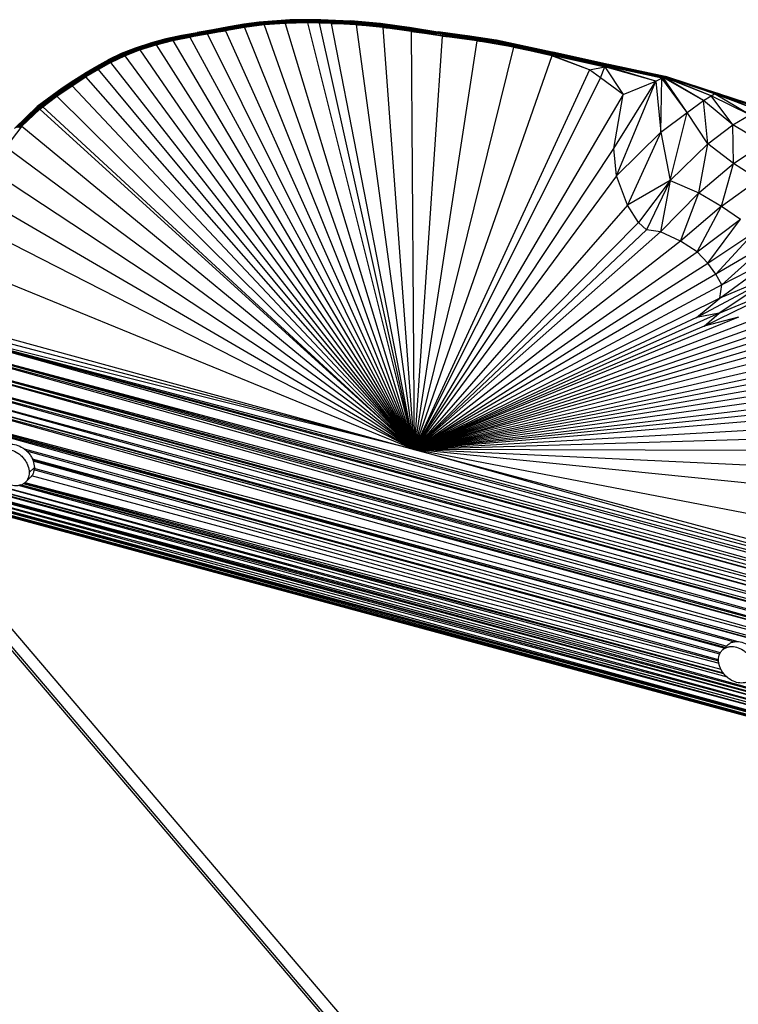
# Paper-space layout '_Trimétrica' of a CAD drawing. Header units: millimetres. Extents: x -426 to 1062, y -989 to 76.
# Tile 6 of 31: x 98 to 291, y -188 to 76. Entities that reach past the tile are written whole.
import ezdxf

# ---------------------------------------------------------------- set-up
doc = ezdxf.new("R2010")
doc.units = ezdxf.units.MM

psp = doc.layouts.new('_Trimétrica')

# ---------------------------------------------------------------- linework, layer by layer
at = {"color": 7, "linetype": 'Continuous', "lineweight": 25}
for p, q in [((150.17, 73.17), (154.33, 73.96)), ((154.32, 73.94), (150.17, 73.15)), ((154.32, 73.94), (150.17, 73.17)), ((158.46, 74.67), (154.32, 73.94)), ((158.44, 74.61), (154.32, 73.89)), ((158.44, 74.61), (154.32, 73.94)), ((154.32, 73.79), (158.43, 74.52)), ((158.43, 74.52), (154.32, 73.89)), ((158.42, 74.37), (154.32, 73.79)), ((154.32, 73.94), (154.33, 73.96)), ((154.32, 73.89), (154.32, 73.94)), ((154.33, 73.96), (158.48, 74.68)), ((158.46, 74.67), (154.33, 73.96)), ((154.33, 73.65), (158.42, 74.37)), ((158.42, 74.2), (154.33, 73.65)), ((154.34, 73.48), (158.42, 74.2)), ((158.42, 73.98), (154.34, 73.48)), ((158.42, 73.98), (154.36, 73.27)), ((162.51, 74.93), (158.42, 74.37)), ((158.42, 74.2), (162.49, 74.75)), ((162.49, 74.75), (158.42, 74.37)), ((162.48, 74.54), (158.42, 73.98)), ((162.48, 74.54), (158.42, 74.2)), ((158.42, 74.37), (158.43, 74.52)), ((158.42, 74.2), (158.42, 74.37)), ((158.42, 74.2), (158.42, 73.98)), ((158.42, 73.98), (158.61, 73.83)), ((162.53, 75.07), (158.43, 74.52)), ((162.51, 74.93), (158.43, 74.52)), ((158.43, 74.52), (158.44, 74.61)), ((158.44, 74.61), (162.56, 75.17)), ((162.53, 75.07), (158.44, 74.61)), ((158.44, 74.61), (158.46, 74.67)), ((162.59, 75.23), (158.46, 74.67)), ((162.56, 75.17), (158.46, 74.67)), ((158.46, 74.67), (158.48, 74.68)), ((158.48, 74.68), (162.62, 75.24)), ((162.59, 75.23), (158.48, 74.68)), ((162.48, 74.54), (158.61, 73.83)), ((163.92, 74.5), (158.61, 73.83)), ((170.59, 75.13), (162.48, 74.54)), ((162.49, 74.75), (162.48, 74.54)), ((163.92, 74.5), (162.48, 74.54)), ((170.63, 75.35), (162.49, 74.75)), ((170.59, 75.13), (162.49, 74.75)), ((162.49, 74.75), (162.51, 74.93)), ((170.67, 75.53), (162.51, 74.93)), ((170.63, 75.35), (162.51, 74.93)), ((162.51, 74.93), (162.53, 75.07)), ((162.53, 75.07), (170.72, 75.67)), ((170.67, 75.53), (162.53, 75.07)), ((162.53, 75.07), (162.56, 75.17)), ((162.56, 75.17), (170.77, 75.77)), ((170.72, 75.67), (162.56, 75.17)), ((162.56, 75.17), (162.59, 75.23)), ((170.82, 75.82), (162.59, 75.23)), ((170.77, 75.77), (162.59, 75.23)), ((162.59, 75.23), (162.62, 75.24)), ((162.62, 75.24), (170.88, 75.84)), ((170.82, 75.82), (162.62, 75.24)), ((170.59, 75.13), (163.92, 74.5)), ((169.53, 74.9), (163.92, 74.5)), ((163.92, 74.5), (204.11, -39.38)), ((169.53, 74.9), (170.59, 75.13)), ((175.5, 75.03), (169.53, 74.9)), ((169.53, 74.9), (204.11, -39.38)), ((170.59, 75.13), (170.63, 75.35)), ((178.66, 75.19), (170.59, 75.13)), ((170.59, 75.13), (175.5, 75.03)), ((170.63, 75.35), (170.67, 75.53)), ((178.72, 75.41), (170.63, 75.35)), ((178.66, 75.19), (170.63, 75.35)), ((170.67, 75.53), (170.72, 75.67)), ((170.67, 75.53), (178.79, 75.59)), ((178.72, 75.41), (170.67, 75.53)), ((170.72, 75.67), (170.77, 75.77)), ((170.72, 75.67), (178.86, 75.73)), ((178.79, 75.59), (170.72, 75.67)), ((170.77, 75.77), (178.93, 75.83)), ((170.77, 75.77), (170.82, 75.82)), ((178.86, 75.73), (170.77, 75.77)), ((178.99, 75.88), (170.82, 75.82)), ((170.82, 75.82), (170.88, 75.84)), ((178.93, 75.83), (170.82, 75.82)), ((170.88, 75.84), (179.07, 75.9)), ((178.99, 75.88), (170.88, 75.84)), ((175.5, 75.03), (178.66, 75.19)), ((178.62, 75), (175.5, 75.03)), ((175.5, 75.03), (204.11, -39.38)), ((178.62, 75), (178.66, 75.19)), ((181.83, 74.91), (178.62, 75)), ((178.62, 75), (204.11, -39.38)), ((178.66, 75.19), (178.72, 75.41)), ((178.66, 75.19), (186.65, 74.85)), ((181.83, 74.91), (178.66, 75.19)), ((178.72, 75.41), (178.79, 75.59)), ((186.65, 74.85), (178.72, 75.41)), ((186.73, 75.07), (178.72, 75.41)), ((178.79, 75.59), (178.86, 75.73)), ((186.73, 75.07), (178.79, 75.59)), ((178.79, 75.59), (186.81, 75.25)), ((178.86, 75.73), (178.93, 75.83)), ((186.81, 75.25), (178.86, 75.73)), ((178.86, 75.73), (186.89, 75.39)), ((178.93, 75.83), (178.99, 75.88)), ((186.89, 75.39), (178.93, 75.83)), ((178.93, 75.83), (186.98, 75.49)), ((178.99, 75.88), (179.07, 75.9)), ((186.98, 75.49), (178.99, 75.88)), ((187.06, 75.54), (178.99, 75.88)), ((187.06, 75.54), (179.07, 75.9)), ((179.07, 75.9), (187.15, 75.55)), ((181.83, 74.91), (204.11, -39.38)), ((188.56, 74.52), (181.83, 74.91)), ((181.83, 74.91), (186.65, 74.85)), ((186.65, 74.85), (186.73, 75.07)), ((188.56, 74.52), (186.65, 74.85)), ((186.65, 74.85), (194.51, 74.17)), ((186.73, 75.07), (186.81, 75.25)), ((194.51, 74.17), (186.73, 75.07)), ((194.61, 74.38), (186.73, 75.07)), ((186.81, 75.25), (186.89, 75.39)), ((194.61, 74.38), (186.81, 75.25)), ((186.81, 75.25), (194.71, 74.56)), ((186.89, 75.39), (186.98, 75.49)), ((194.71, 74.56), (186.89, 75.39)), ((186.89, 75.39), (194.81, 74.7)), ((186.98, 75.49), (187.06, 75.54)), ((194.81, 74.7), (186.98, 75.49)), ((186.98, 75.49), (194.91, 74.8)), ((187.06, 75.54), (187.15, 75.55)), ((194.91, 74.8), (187.06, 75.54)), ((195, 74.85), (187.06, 75.54)), ((195, 74.85), (187.15, 75.55)), ((187.15, 75.55), (195.1, 74.86)), ((195.73, 73.83), (188.56, 74.52)), ((188.56, 74.52), (204.11, -39.38)), ((188.56, 74.52), (194.51, 74.17)), ((194.51, 74.17), (194.61, 74.38)), ((195.73, 73.83), (194.51, 74.17)), ((194.51, 74.17), (202.22, 73.14)), ((194.61, 74.38), (194.71, 74.56)), ((202.22, 73.14), (194.61, 74.38)), ((202.33, 73.35), (194.61, 74.38)), ((194.71, 74.56), (194.81, 74.7)), ((202.33, 73.35), (194.71, 74.56)), ((194.71, 74.56), (202.44, 73.53)), ((194.81, 74.7), (194.91, 74.8)), ((202.44, 73.53), (194.81, 74.7)), ((194.81, 74.7), (202.55, 73.66)), ((194.91, 74.8), (195, 74.85)), ((202.55, 73.66), (194.91, 74.8)), ((194.91, 74.8), (202.66, 73.76)), ((195, 74.85), (195.1, 74.86)), ((202.66, 73.76), (195, 74.85)), ((202.76, 73.81), (195, 74.85)), ((202.76, 73.81), (195.1, 74.86)), ((195.1, 74.86), (202.87, 73.82)), ((141.76, 71.65), (137.51, 70.73)), ((137.51, 70.73), (141.73, 71.65)), ((141.76, 71.65), (137.56, 70.73)), ((141.8, 71.6), (137.56, 70.73)), ((141.8, 71.6), (137.61, 70.69)), ((141.86, 71.52), (137.61, 70.69)), ((137.69, 70.61), (141.86, 71.52)), ((141.92, 71.39), (137.69, 70.61)), ((137.77, 70.49), (141.92, 71.39)), ((141.73, 71.65), (145.96, 72.42)), ((145.98, 72.41), (141.73, 71.65)), ((141.76, 71.65), (141.73, 71.65)), ((145.98, 72.41), (141.76, 71.65)), ((146, 72.36), (141.76, 71.65)), ((141.8, 71.6), (141.76, 71.65)), ((146, 72.36), (141.8, 71.6)), ((146.04, 72.27), (141.8, 71.6)), ((141.86, 71.52), (141.8, 71.6)), ((141.86, 71.52), (146.04, 72.27)), ((146.08, 72.14), (141.86, 71.52)), ((141.92, 71.39), (141.86, 71.52)), ((146.08, 72.14), (141.92, 71.39)), ((146.13, 71.97), (141.92, 71.39)), ((141.99, 71.22), (141.92, 71.39)), ((141.99, 71.22), (146.13, 71.97)), ((146.19, 71.76), (141.99, 71.22)), ((146.19, 71.76), (142.07, 71.03)), ((148.71, 72.01), (144, 71.19)), ((144, 71.19), (146.19, 71.76)), ((145.96, 72.42), (150.17, 73.17)), ((150.17, 73.15), (145.96, 72.42)), ((145.98, 72.41), (145.96, 72.42)), ((150.17, 73.15), (145.98, 72.41)), ((150.18, 73.1), (145.98, 72.41)), ((146, 72.36), (145.98, 72.41)), ((150.18, 73.1), (146, 72.36)), ((150.2, 73.01), (146, 72.36)), ((146.04, 72.27), (146, 72.36)), ((146.04, 72.27), (150.2, 73.01)), ((150.22, 72.87), (146.04, 72.27)), ((146.08, 72.14), (146.04, 72.27)), ((146.08, 72.14), (150.22, 72.87)), ((150.25, 72.7), (146.08, 72.14)), ((146.13, 71.97), (146.08, 72.14)), ((150.25, 72.7), (146.13, 71.97)), ((150.29, 72.49), (146.13, 71.97)), ((146.19, 71.76), (146.13, 71.97)), ((146.19, 71.76), (150.29, 72.49)), ((148.71, 72.01), (146.19, 71.76)), ((153.57, 72.93), (148.71, 72.01)), ((150.29, 72.49), (148.71, 72.01)), ((148.71, 72.01), (204.11, -39.38)), ((154.32, 73.89), (150.17, 73.15)), ((150.17, 73.15), (150.17, 73.17)), ((150.18, 73.1), (150.17, 73.15)), ((154.32, 73.89), (150.18, 73.1)), ((154.32, 73.79), (150.18, 73.1)), ((150.2, 73.01), (150.18, 73.1)), ((150.2, 73.01), (154.32, 73.79)), ((154.33, 73.65), (150.2, 73.01)), ((150.22, 72.87), (150.2, 73.01)), ((150.22, 72.87), (154.33, 73.65)), ((154.34, 73.48), (150.22, 72.87)), ((150.25, 72.7), (150.22, 72.87)), ((150.25, 72.7), (154.34, 73.48)), ((154.36, 73.27), (150.25, 72.7)), ((150.29, 72.49), (150.25, 72.7)), ((154.36, 73.27), (150.29, 72.49)), ((150.29, 72.49), (153.57, 72.93)), ((158.61, 73.83), (153.57, 72.93)), ((154.36, 73.27), (153.57, 72.93)), ((153.57, 72.93), (204.11, -39.38)), ((154.32, 73.79), (154.32, 73.89)), ((154.33, 73.65), (154.32, 73.79)), ((154.34, 73.48), (154.33, 73.65)), ((154.34, 73.48), (154.36, 73.27)), ((158.61, 73.83), (154.36, 73.27)), ((158.61, 73.83), (204.11, -39.38)), ((203.36, 72.76), (195.73, 73.83)), ((195.73, 73.83), (204.11, -39.38)), ((195.73, 73.83), (202.22, 73.14)), ((202.22, 73.14), (202.33, 73.35)), ((203.36, 72.76), (202.22, 73.14)), ((202.22, 73.14), (209.87, 71.94)), ((202.33, 73.35), (202.44, 73.53)), ((209.87, 71.94), (202.33, 73.35)), ((209.99, 72.15), (202.33, 73.35)), ((202.44, 73.53), (202.55, 73.66)), ((209.99, 72.15), (202.44, 73.53)), ((202.44, 73.53), (210.1, 72.32)), ((202.55, 73.66), (202.66, 73.76)), ((210.1, 72.32), (202.55, 73.66)), ((202.55, 73.66), (210.22, 72.45)), ((202.66, 73.76), (202.76, 73.81)), ((210.22, 72.45), (202.66, 73.76)), ((202.66, 73.76), (210.34, 72.55)), ((202.76, 73.81), (202.87, 73.82)), ((210.34, 72.55), (202.76, 73.81)), ((210.45, 72.59), (202.76, 73.81)), ((210.45, 72.59), (202.87, 73.82)), ((202.87, 73.82), (210.56, 72.6)), ((203.36, 72.76), (204.11, -39.38)), ((211.66, 71.5), (203.36, 72.76)), ((203.36, 72.76), (209.87, 71.94)), ((211.66, 71.5), (204.11, -39.38)), ((209.87, 71.94), (209.99, 72.15)), ((209.87, 71.94), (217.7, 70.91)), ((211.66, 71.5), (209.87, 71.94)), ((209.99, 72.15), (210.1, 72.32)), ((217.7, 70.91), (209.99, 72.15)), ((217.82, 71.12), (209.99, 72.15)), ((210.1, 72.32), (210.22, 72.45)), ((217.82, 71.12), (210.1, 72.32)), ((210.1, 72.32), (217.95, 71.29)), ((210.22, 72.45), (210.34, 72.55)), ((217.95, 71.29), (210.22, 72.45)), ((218.08, 71.43), (210.22, 72.45)), ((210.34, 72.55), (210.45, 72.59)), ((218.08, 71.43), (210.34, 72.55)), ((210.34, 72.55), (218.21, 71.52)), ((210.45, 72.59), (210.56, 72.6)), ((218.21, 71.52), (210.45, 72.59)), ((218.32, 71.57), (210.45, 72.59)), ((218.32, 71.57), (210.56, 72.6)), ((210.56, 72.6), (218.44, 71.57)), ((220.91, 70.26), (211.66, 71.5)), ((211.66, 71.5), (217.7, 70.91)), ((217.82, 71.12), (217.95, 71.29)), ((217.95, 71.29), (218.08, 71.43)), ((225.57, 69.93), (217.95, 71.29)), ((225.71, 70.1), (217.95, 71.29)), ((218.08, 71.43), (218.21, 71.52)), ((225.71, 70.1), (218.08, 71.43)), ((218.08, 71.43), (225.85, 70.23)), ((218.21, 71.52), (218.32, 71.57)), ((225.85, 70.23), (218.21, 71.52)), ((218.21, 71.52), (225.98, 70.33)), ((225.98, 70.33), (218.32, 71.57)), ((226.1, 70.37), (218.32, 71.57)), ((218.32, 71.57), (218.44, 71.57)), ((226.1, 70.37), (218.44, 71.57)), ((218.44, 71.57), (226.23, 70.38)), ((133.39, 69.61), (129.27, 68.27)), ((129.27, 68.27), (133.33, 69.6)), ((133.39, 69.61), (129.35, 68.29)), ((133.47, 69.57), (129.35, 68.29)), ((133.47, 69.57), (129.44, 68.27)), ((133.56, 69.5), (129.44, 68.27)), ((129.56, 68.2), (133.56, 69.5)), ((133.67, 69.39), (129.56, 68.2)), ((129.69, 68.1), (133.67, 69.39)), ((133.78, 69.23), (129.69, 68.1)), ((129.83, 67.95), (133.78, 69.23)), ((133.91, 69.05), (129.83, 67.95)), ((134.92, 69.15), (129.98, 67.77)), ((133.91, 69.05), (129.98, 67.77)), ((130.6, 67.79), (134.92, 69.15)), ((137.56, 70.73), (133.33, 69.6)), ((133.33, 69.6), (137.51, 70.73)), ((133.39, 69.61), (133.33, 69.6)), ((137.56, 70.73), (133.39, 69.61)), ((137.61, 70.69), (133.39, 69.61)), ((133.47, 69.57), (133.39, 69.61)), ((137.61, 70.69), (133.47, 69.57)), ((137.69, 70.61), (133.47, 69.57)), ((133.56, 69.5), (133.47, 69.57)), ((133.56, 69.5), (137.69, 70.61)), ((137.77, 70.49), (133.56, 69.5)), ((133.67, 69.39), (133.56, 69.5)), ((133.67, 69.39), (137.77, 70.49)), ((137.86, 70.33), (133.67, 69.39)), ((133.78, 69.23), (133.67, 69.39)), ((133.78, 69.23), (137.86, 70.33)), ((137.96, 70.14), (133.78, 69.23)), ((133.91, 69.05), (133.78, 69.23)), ((137.96, 70.14), (133.91, 69.05)), ((134.92, 69.15), (133.91, 69.05)), ((134.92, 69.15), (139.39, 70.28)), ((134.92, 69.15), (137.96, 70.14)), ((134.92, 69.15), (204.11, -39.38)), ((137.56, 70.73), (137.51, 70.73)), ((137.61, 70.69), (137.56, 70.73)), ((137.69, 70.61), (137.61, 70.69)), ((137.77, 70.49), (137.69, 70.61)), ((141.99, 71.22), (137.77, 70.49)), ((137.86, 70.33), (137.77, 70.49)), ((137.86, 70.33), (141.99, 71.22)), ((142.07, 71.03), (137.86, 70.33)), ((137.96, 70.14), (137.86, 70.33)), ((142.07, 71.03), (137.96, 70.14)), ((139.39, 70.28), (137.96, 70.14)), ((139.39, 70.28), (144, 71.19)), ((139.39, 70.28), (142.07, 71.03)), ((139.39, 70.28), (204.11, -39.38)), ((142.07, 71.03), (141.99, 71.22)), ((144, 71.19), (142.07, 71.03)), ((144, 71.19), (204.11, -39.38)), ((220.91, 70.26), (204.11, -39.38)), ((217.7, 70.91), (217.82, 71.12)), ((217.7, 70.91), (225.44, 69.72)), ((220.91, 70.26), (217.7, 70.91)), ((225.44, 69.72), (217.82, 71.12)), ((225.57, 69.93), (217.82, 71.12)), ((230.78, 68.52), (220.91, 70.26)), ((220.91, 70.26), (225.44, 69.72)), ((225.44, 69.72), (225.57, 69.93)), ((225.44, 69.72), (240.43, 66.58)), ((230.78, 68.52), (225.44, 69.72)), ((225.57, 69.93), (225.71, 70.1)), ((240.43, 66.58), (225.57, 69.93)), ((240.57, 66.78), (225.57, 69.93)), ((225.71, 70.1), (225.85, 70.23)), ((240.57, 66.78), (225.71, 70.1)), ((240.72, 66.95), (225.71, 70.1)), ((225.85, 70.23), (225.98, 70.33)), ((240.72, 66.95), (225.85, 70.23)), ((225.85, 70.23), (240.87, 67.08)), ((225.98, 70.33), (226.1, 70.37)), ((240.87, 67.08), (225.98, 70.33)), ((225.98, 70.33), (241.01, 67.17)), ((226.1, 70.37), (226.23, 70.38)), ((241.01, 67.17), (226.1, 70.37)), ((241.15, 67.22), (226.1, 70.37)), ((241.15, 67.22), (226.23, 70.38)), ((226.23, 70.38), (241.28, 67.22)), ((125.59, 66.79), (122.07, 65.1)), ((122.07, 65.1), (125.49, 66.76)), ((125.59, 66.79), (122.19, 65.13)), ((125.7, 66.77), (122.19, 65.13)), ((125.7, 66.77), (122.31, 65.13)), ((125.83, 66.72), (122.31, 65.13)), ((122.46, 65.09), (125.83, 66.72)), ((125.98, 66.62), (122.46, 65.09)), ((122.63, 65), (125.98, 66.62)), ((126.14, 66.49), (122.63, 65)), ((126.14, 66.49), (122.8, 64.88)), ((126.31, 66.32), (122.8, 64.88)), ((122.8, 64.4), (126.56, 66.21)), ((122.99, 64.73), (126.31, 66.32)), ((126.56, 66.21), (122.99, 64.73)), ((129.35, 68.29), (125.49, 66.76)), ((125.49, 66.76), (129.27, 68.27)), ((125.59, 66.79), (125.49, 66.76)), ((129.35, 68.29), (125.59, 66.79)), ((129.44, 68.27), (125.59, 66.79)), ((125.7, 66.77), (125.59, 66.79)), ((129.44, 68.27), (125.7, 66.77)), ((129.56, 68.2), (125.7, 66.77)), ((125.83, 66.72), (125.7, 66.77)), ((125.83, 66.72), (129.56, 68.2)), ((129.69, 68.1), (125.83, 66.72)), ((125.98, 66.62), (125.83, 66.72)), ((125.98, 66.62), (129.69, 68.1)), ((129.83, 67.95), (125.98, 66.62)), ((125.98, 66.62), (126.14, 66.49)), ((129.83, 67.95), (126.14, 66.49)), ((129.98, 67.77), (126.14, 66.49)), ((126.31, 66.32), (126.14, 66.49)), ((130.6, 67.79), (126.31, 66.32)), ((126.31, 66.32), (129.98, 67.77)), ((126.56, 66.21), (126.31, 66.32)), ((126.56, 66.21), (130.6, 67.79)), ((126.56, 66.21), (204.11, -39.38)), ((129.35, 68.29), (129.27, 68.27)), ((129.44, 68.27), (129.35, 68.29)), ((129.56, 68.2), (129.44, 68.27)), ((129.69, 68.1), (129.56, 68.2)), ((129.83, 67.95), (129.69, 68.1)), ((129.98, 67.77), (129.83, 67.95)), ((130.6, 67.79), (129.98, 67.77)), ((130.6, 67.79), (204.11, -39.38)), ((230.78, 68.52), (204.11, -39.38)), ((241.04, 66.17), (204.11, -39.38)), ((241.04, 66.17), (230.78, 68.52)), ((230.78, 68.52), (240.43, 66.58)), ((240.43, 66.58), (240.57, 66.78)), ((251.15, 62.41), (240.43, 66.58)), ((240.43, 66.58), (255.25, 63.24)), ((241.04, 66.17), (240.43, 66.58)), ((240.57, 66.78), (240.72, 66.95)), ((255.25, 63.24), (240.57, 66.78)), ((255.57, 63.46), (240.57, 66.78)), ((240.72, 66.95), (240.87, 67.08)), ((255.57, 63.46), (240.72, 66.95)), ((255.74, 63.63), (240.72, 66.95)), ((240.87, 67.08), (241.01, 67.17)), ((255.74, 63.63), (240.87, 67.08)), ((255.9, 63.76), (240.87, 67.08)), ((241.01, 67.17), (241.15, 67.22)), ((255.9, 63.76), (241.01, 67.17)), ((241.01, 67.17), (256.06, 63.84)), ((251.15, 62.41), (241.04, 66.17)), ((256.06, 63.84), (241.15, 67.22)), ((256.2, 63.89), (241.15, 67.22)), ((241.15, 67.22), (241.28, 67.22)), ((256.2, 63.89), (241.28, 67.22)), ((241.28, 67.22), (256.34, 63.89)), ((119.02, 63.37), (115.83, 61.49)), ((119.16, 63.38), (115.96, 61.55)), ((119.02, 63.37), (115.96, 61.55)), ((119.16, 63.38), (116.1, 61.56)), ((122.19, 65.13), (118.9, 63.33)), ((118.9, 63.33), (122.07, 65.1)), ((119.02, 63.37), (118.9, 63.33)), ((122.31, 65.13), (119.02, 63.37)), ((122.19, 65.13), (119.02, 63.37)), ((119.16, 63.38), (119.02, 63.37)), ((122.31, 65.13), (119.16, 63.38)), ((122.46, 65.09), (119.16, 63.38)), ((119.32, 63.35), (119.16, 63.38)), ((119.32, 63.35), (122.46, 65.09)), ((122.63, 65), (119.32, 63.35)), ((122.8, 64.4), (119.49, 62.56)), ((119.5, 63.28), (122.63, 65)), ((122.8, 64.88), (119.5, 63.28)), ((122.8, 64.88), (119.69, 63.17)), ((122.99, 64.73), (119.69, 63.17)), ((119.9, 63.03), (122.99, 64.73)), ((122.8, 64.4), (119.9, 63.03)), ((122.19, 65.13), (122.07, 65.1)), ((122.31, 65.13), (122.19, 65.13)), ((122.46, 65.09), (122.31, 65.13)), ((122.63, 65), (122.46, 65.09)), ((122.8, 64.88), (122.63, 65)), ((122.99, 64.73), (122.8, 64.88)), ((122.8, 64.4), (122.99, 64.73)), ((204.11, -39.38), (122.8, 64.4)), ((255.25, 63.24), (255.57, 63.46)), ((255.57, 63.46), (255.74, 63.63)), ((268.97, 59.44), (255.57, 63.46)), ((270.52, 60.17), (255.57, 63.46)), ((255.74, 63.63), (255.9, 63.76)), ((270.52, 60.17), (255.74, 63.63)), ((270.9, 60.38), (255.74, 63.63)), ((255.9, 63.76), (256.06, 63.84)), ((270.9, 60.38), (255.9, 63.76)), ((271.11, 60.52), (255.9, 63.76)), ((256.06, 63.84), (256.2, 63.89)), ((271.11, 60.52), (256.06, 63.84)), ((256.06, 63.84), (271.28, 60.61)), ((271.28, 60.61), (256.2, 63.89)), ((271.43, 60.65), (256.2, 63.89)), ((256.2, 63.89), (256.34, 63.89)), ((271.43, 60.65), (256.34, 63.89)), ((256.34, 63.89), (271.58, 60.65)), ((115.96, 61.55), (112.75, 59.54)), ((112.75, 59.54), (115.83, 61.49)), ((116.1, 61.56), (112.89, 59.61)), ((115.96, 61.55), (112.89, 59.61)), ((116.1, 61.56), (113.04, 59.64)), ((116.28, 61.54), (113.04, 59.64)), ((113.23, 59.63), (116.28, 61.54)), ((116.47, 61.48), (113.23, 59.63)), ((113.43, 59.58), (116.47, 61.48)), ((116.68, 61.39), (113.43, 59.58)), ((116.68, 61.39), (113.65, 59.49)), ((116.89, 61.25), (113.65, 59.49)), ((113.87, 59.37), (116.89, 61.25)), ((115.83, 61.49), (118.9, 63.33)), ((115.96, 61.55), (115.83, 61.49)), ((116.1, 61.56), (115.96, 61.55)), ((119.32, 63.35), (116.1, 61.56)), ((119.49, 62.56), (116.1, 60.53)), ((116.28, 61.54), (116.1, 61.56)), ((116.1, 60.53), (116.89, 61.25)), ((116.28, 61.54), (119.32, 63.35)), ((119.5, 63.28), (116.28, 61.54)), ((116.47, 61.48), (116.28, 61.54)), ((116.47, 61.48), (119.5, 63.28)), ((119.69, 63.17), (116.47, 61.48)), ((116.68, 61.39), (116.47, 61.48)), ((119.69, 63.17), (116.68, 61.39)), ((119.9, 63.03), (116.68, 61.39)), ((116.89, 61.25), (116.68, 61.39)), ((116.89, 61.25), (119.9, 63.03)), ((119.49, 62.56), (116.89, 61.25)), ((119.5, 63.28), (119.32, 63.35)), ((119.49, 62.56), (119.9, 63.03)), ((204.11, -39.38), (119.49, 62.56)), ((119.69, 63.17), (119.5, 63.28)), ((119.9, 63.03), (119.69, 63.17)), ((251.15, 62.41), (204.11, -39.38)), ((251.15, 62.41), (255.25, 63.24)), ((254.06, 60.27), (251.15, 62.41)), ((254.06, 60.27), (255.25, 63.24)), ((268.97, 59.44), (255.25, 63.24)), ((255.25, 63.24), (260.19, 55.86)), ((108.34, 55.38), (112.44, 58.2)), ((112.89, 59.61), (109.61, 57.44)), ((109.61, 57.44), (112.75, 59.54)), ((113.04, 59.64), (109.76, 57.52)), ((112.89, 59.61), (109.76, 57.52)), ((113.04, 59.64), (109.92, 57.56)), ((113.23, 59.63), (109.92, 57.56)), ((110.11, 57.56), (113.23, 59.63)), ((113.43, 59.58), (110.11, 57.56)), ((110.32, 57.52), (113.43, 59.58)), ((113.65, 59.49), (110.32, 57.52)), ((113.65, 59.49), (110.55, 57.44)), ((113.87, 59.37), (110.55, 57.44)), ((110.78, 57.33), (113.87, 59.37)), ((112.44, 58.2), (110.78, 57.33)), ((112.44, 58.2), (116.1, 60.53)), ((112.44, 58.2), (113.87, 59.37)), ((112.44, 58.2), (204.11, -39.38)), ((112.89, 59.61), (112.75, 59.54)), ((113.04, 59.64), (112.89, 59.61)), ((113.23, 59.63), (113.04, 59.64)), ((113.43, 59.58), (113.23, 59.63)), ((113.65, 59.49), (113.43, 59.58)), ((113.87, 59.37), (113.65, 59.49)), ((116.1, 60.53), (113.87, 59.37)), ((204.11, -39.38), (116.1, 60.53)), ((254.06, 60.27), (204.11, -39.38)), ((260.19, 55.86), (254.06, 60.27)), ((257.67, 41.36), (268.97, 59.44)), ((258.42, 34.03), (268.97, 59.44)), ((260.19, 55.86), (268.97, 59.44)), ((268.97, 59.44), (270.52, 60.17)), ((268.97, 59.44), (270.26, 45.7)), ((270.26, 45.7), (270.52, 60.17)), ((270.52, 60.17), (270.9, 60.38)), ((277.36, 51.01), (270.52, 60.17)), ((270.9, 60.38), (271.11, 60.52)), ((277.36, 51.01), (270.9, 60.38)), ((281.75, 54.25), (270.9, 60.38)), ((271.11, 60.52), (271.28, 60.61)), ((281.75, 54.25), (271.11, 60.52)), ((283.75, 55.52), (271.11, 60.52)), ((271.28, 60.61), (271.43, 60.65)), ((283.75, 55.52), (271.28, 60.61)), ((284.66, 55.98), (271.28, 60.61)), ((284.66, 55.98), (271.43, 60.65)), ((271.43, 60.65), (285.1, 56.13)), ((271.43, 60.65), (271.58, 60.65)), ((285.1, 56.13), (271.58, 60.65)), ((271.58, 60.65), (285.36, 56.16)), ((285.55, 56.12), (272.38, 60.39)), ((109.76, 57.52), (103.07, 52.6)), ((103.07, 52.6), (109.61, 57.44)), ((109.92, 57.56), (103.23, 52.71)), ((109.76, 57.52), (103.23, 52.71)), ((110.11, 57.56), (103.4, 52.77)), ((109.92, 57.56), (103.4, 52.77)), ((103.61, 52.8), (110.11, 57.56)), ((110.32, 57.52), (103.61, 52.8)), ((103.84, 52.78), (110.32, 57.52)), ((110.55, 57.44), (103.84, 52.78)), ((110.55, 57.44), (104.08, 52.73)), ((110.78, 57.33), (104.08, 52.73)), ((104.34, 52.63), (110.78, 57.33)), ((108.34, 55.38), (110.78, 57.33)), ((109.76, 57.52), (109.61, 57.44)), ((109.92, 57.56), (109.76, 57.52)), ((110.11, 57.56), (109.92, 57.56)), ((110.32, 57.52), (110.11, 57.56)), ((110.55, 57.44), (110.32, 57.52)), ((110.78, 57.33), (110.55, 57.44)), ((260.19, 55.86), (204.11, -39.38)), ((257.67, 41.36), (260.19, 55.86)), ((281.75, 54.25), (283.75, 55.52)), ((283.75, 55.52), (284.66, 55.98)), ((289.57, 47.68), (283.75, 55.52)), ((294.15, 50.38), (283.75, 55.52)), ((284.66, 55.98), (285.1, 56.13)), ((294.15, 50.38), (284.66, 55.98)), ((296.57, 51.52), (284.66, 55.98)), ((285.1, 56.13), (285.36, 56.16)), ((296.57, 51.52), (285.1, 56.13)), ((285.1, 56.13), (297.58, 51.89)), ((297.58, 51.89), (285.36, 56.16)), ((285.36, 56.16), (298.02, 51.96)), ((285.36, 56.16), (285.55, 56.12)), ((298.02, 51.96), (285.55, 56.12)), ((298.28, 51.92), (285.55, 56.12)), ((108.34, 55.38), (104.34, 52.63)), ((104.55, 52.53), (108.34, 55.38)), ((108.34, 55.38), (204.11, -39.38)), ((277.36, 51.01), (281.75, 54.25)), ((282.9, 42.62), (281.75, 54.25)), ((289.57, 47.68), (281.75, 54.25)), ((103.23, 52.71), (96.92, 46.74)), ((96.92, 46.74), (103.07, 52.6)), ((103.4, 52.77), (97.09, 46.87)), ((103.23, 52.71), (97.09, 46.87)), ((103.61, 52.8), (97.28, 46.95)), ((103.4, 52.77), (97.28, 46.95)), ((97.5, 47), (103.61, 52.8)), ((103.84, 52.78), (97.5, 47)), ((97.74, 47), (103.84, 52.78)), ((104.08, 52.73), (97.74, 47)), ((104.08, 52.73), (98, 46.97)), ((104.34, 52.63), (98, 46.97)), ((104.34, 52.63), (98.28, 46.89)), ((98.28, 46.89), (103.72, 51.86)), ((98.96, 47.32), (103.72, 51.86)), ((103.23, 52.71), (103.07, 52.6)), ((103.4, 52.77), (103.23, 52.71)), ((103.61, 52.8), (103.4, 52.77)), ((103.84, 52.78), (103.61, 52.8)), ((103.72, 51.86), (104.34, 52.63)), ((103.72, 51.86), (104.55, 52.53)), ((103.72, 51.86), (204.11, -39.38)), ((104.08, 52.73), (103.84, 52.78)), ((104.34, 52.63), (104.08, 52.73)), ((104.55, 52.53), (104.34, 52.63)), ((104.55, 52.53), (204.11, -39.38)), ((270.26, 45.7), (277.36, 51.01)), ((272.79, 32.73), (277.36, 51.01)), ((282.9, 42.62), (277.36, 51.01)), ((289.57, 47.68), (294.15, 50.38)), ((282.9, 42.62), (289.57, 47.68)), ((289.76, 37.3), (289.57, 47.68)), ((297.89, 42.7), (289.57, 47.68)), ((98.96, 47.32), (94.61, 41.67)), ((98.28, 46.89), (98.96, 47.32)), ((98.96, 47.32), (204.11, -39.38)), ((270.26, 45.7), (258.42, 34.03)), ((270.26, 45.7), (261.31, 26.2)), ((270.26, 45.7), (272.79, 32.73)), ((272.79, 32.73), (282.9, 42.62)), ((280.47, 29.5), (282.9, 42.62)), ((289.76, 37.3), (282.9, 42.62)), ((289.76, 37.3), (297.89, 42.7)), ((204.11, -39.38), (94.61, 41.67)), ((204.11, -39.38), (257.67, 41.36)), ((258.42, 34.03), (257.67, 41.36)), ((280.47, 29.5), (289.76, 37.3)), ((286.57, 25.88), (289.76, 37.3)), ((296.47, 33.07), (289.76, 37.3)), ((204.11, -39.38), (90.54, 35.45)), ((258.42, 34.03), (204.11, -39.38)), ((261.31, 26.2), (258.42, 34.03)), ((272.79, 32.73), (261.31, 26.2)), ((272.79, 32.73), (264.29, 21.47)), ((272.79, 32.73), (266.45, 19.55)), ((272.79, 32.73), (270.2, 18.97)), ((272.79, 32.73), (280.47, 29.5)), ((286.57, 25.88), (296.47, 33.07)), ((86.49, 29.16), (204.11, -39.38)), ((280.47, 29.5), (270.2, 18.97)), ((275.58, 16.47), (280.47, 29.5)), ((280.47, 29.5), (286.57, 25.88)), ((261.31, 26.2), (204.11, -39.38)), ((264.29, 21.47), (261.31, 26.2)), ((286.57, 25.88), (275.58, 16.47)), ((280.05, 13.63), (286.57, 25.88)), ((286.57, 25.88), (291.61, 22.38)), ((204.11, -39.38), (82.22, 22.93)), ((264.29, 21.47), (204.11, -39.38)), ((266.45, 19.55), (264.29, 21.47)), ((280.05, 13.63), (291.61, 22.38)), ((282.87, 10.59), (291.61, 22.38)), ((266.45, 19.55), (204.11, -39.38)), ((270.2, 18.97), (204.11, -39.38)), ((270.2, 18.97), (266.45, 19.55)), ((275.58, 16.47), (270.2, 18.97)), ((282.87, 10.59), (295.52, 18.97)), ((285.05, 7.68), (295.52, 18.97)), ((275.58, 16.47), (204.11, -39.38)), ((280.05, 13.63), (275.58, 16.47)), ((204.11, -39.38), (75.53, 13.32)), ((204.11, -39.38), (280.05, 13.63)), ((282.87, 10.59), (280.05, 13.63)), ((298.65, 15.67), (285.05, 7.68)), ((298.65, 15.67), (286.63, 4.77)), ((204.11, -39.38), (282.87, 10.59)), ((285.05, 7.68), (282.87, 10.59)), ((286.12, 1.2), (301.05, 12.27)), ((301.05, 12.27), (286.63, 4.77)), ((285.05, 7.68), (204.11, -39.38)), ((279.83, -3.99), (301.97, 7.91)), ((281.9, -6.26), (305.87, 5.5)), ((286.63, 4.77), (285.05, 7.68)), ((301.97, 7.91), (285.92, -2.8)), ((285.92, -2.8), (305.87, 5.5)), ((301.97, 7.91), (286.12, 1.2)), ((286.63, 4.77), (204.11, -39.38)), ((286.12, 1.2), (286.63, 4.77)), ((286.12, 1.2), (204.11, -39.38)), ((279.83, -3.99), (286.12, 1.2)), ((65.44, -1.28), (204.11, -39.38)), ((340.37, -81.73), (63.54, -4.33)), ((341.12, -79.94), (63.54, -4.33)), ((341.32, -77.96), (63.54, -4.33)), ((204.11, -39.38), (63.54, -4.33)), ((341.14, -79.16), (63.54, -4.33)), ((204.11, -39.38), (64.42, -2.84)), ((285.92, -2.8), (204.11, -39.38)), ((291.09, -3.89), (204.11, -39.38)), ((279.83, -3.99), (204.11, -39.38)), ((295.72, -4.3), (204.11, -39.38)), ((285.92, -2.8), (279.83, -3.99)), ((281.9, -6.26), (285.92, -2.8)), ((291.09, -3.89), (281.9, -6.26)), ((340.37, -81.73), (61.93, -7.46)), ((339.74, -83.87), (61.93, -7.46)), ((340.1, -83), (61.93, -7.46)), ((298.28, -5.6), (204.11, -39.38)), ((281.9, -6.26), (204.11, -39.38)), ((300.07, -7.05), (204.11, -39.38)), ((338.97, -85.73), (61.66, -8.05)), ((339.74, -83.87), (61.66, -8.05)), ((301.7, -8.48), (204.11, -39.38)), ((204.11, -39.38), (303.65, -9.82)), ((337.43, -89.85), (60.01, -12.09)), ((338.09, -88.01), (60.01, -12.09)), ((338.97, -85.73), (60.26, -11.42)), ((338.09, -88.01), (60.26, -11.42)), ((338.46, -87.03), (60.26, -11.42)), ((316.32, -10.81), (204.11, -39.38)), ((307.17, -10.84), (204.11, -39.38)), ((337.43, -89.85), (58.86, -15.63)), ((336.95, -91.26), (58.86, -15.63)), ((336.72, -91.95), (58.86, -15.63)), ((310.59, -14.71), (204.11, -39.38)), ((336.06, -94.15), (58.66, -16.34)), ((336.72, -91.95), (58.66, -16.34)), ((309.99, -16.91), (204.11, -39.38)), ((334.99, -98.68), (57.54, -20.85)), ((335.45, -96.52), (57.54, -20.85)), ((335.63, -95.78), (57.69, -20.2)), ((335.45, -96.52), (57.69, -20.2)), ((336.06, -94.15), (58.08, -18.57)), ((335.63, -95.78), (58.08, -18.57)), ((310.83, -18.67), (204.11, -39.38)), ((311.98, -20.37), (204.11, -39.38)), ((35.7, -21.35), (239.59, -260.6)), ((313.11, -22.15), (204.11, -39.38)), ((291, -90.93), (56.59, -25.31)), ((334.6, -101.08), (56.59, -25.31)), ((334.99, -98.68), (56.67, -24.91)), ((334.68, -100.49), (56.67, -24.91)), ((334.6, -101.08), (56.67, -24.91)), ((313.82, -24.14), (204.11, -39.38)), ((312.49, -26.55), (204.11, -39.38)), ((304.2, -29.2), (204.11, -39.38)), ((314.51, -30.1), (204.11, -39.38)), ((317.11, -32.98), (204.11, -39.38)), ((311.75, -36.1), (204.11, -39.38)), ((334.5, -114.56), (56.17, -39.22)), ((334.66, -115.48), (56.17, -39.22)), ((289.79, -90.96), (99.65, -39.29)), ((341.32, -77.96), (204.11, -39.38)), ((345.01, -66.45), (204.11, -39.38)), ((335.87, -52.61), (204.11, -39.38)), ((204.11, -39.38), (342.79, -76.46)), ((321.32, -44.85), (204.11, -39.38)), ((329.01, -39.72), (204.11, -39.38)), ((334.66, -115.48), (56.48, -40.71)), ((334.81, -116.27), (56.48, -40.71)), ((334.81, -116.27), (56.95, -41.42)), ((335.12, -117.61), (56.95, -41.43)), ((287.81, -92.14), (100.22, -39.77)), ((287.53, -92.42), (101.79, -42)), ((287.27, -92.66), (101.82, -42.07)), ((287.26, -92.68), (101.87, -42.18)), ((335.12, -117.61), (58.74, -43.53)), ((335.36, -118.46), (58.75, -43.54)), ((335.36, -118.46), (59.17, -44.03)), ((335.58, -119.16), (59.17, -44.04)), ((102.29, -44.18), (100.89, -45.54)), ((286.29, -93.89), (101.98, -42.51)), ((285.74, -95.74), (102.17, -44.78)), ((286.06, -94.22), (102.23, -44.48)), ((335.58, -119.16), (60.4, -45.47)), ((336.28, -121.03), (60.41, -45.49)), ((336.28, -121.03), (61.43, -46.68)), ((336.45, -121.41), (61.43, -46.69)), ((336.45, -121.41), (61.73, -47.04)), ((337.05, -122.32), (61.74, -47.05)), ((99.87, -48.16), (101.27, -46.79)), ((285.8, -96.14), (101.55, -46.46)), ((337.05, -122.32), (62.53, -47.97)), ((337.4, -122.62), (62.53, -47.98)), ((337.4, -122.62), (62.76, -48.24)), ((62.76, -48.25), (337.94, -122.97)), ((62.76, -48.25), (337.5, -122.7)), ((63, -48.53), (337.95, -122.97)), ((63.08, -48.62), (314.78, -116.7)), ((334.5, -114.56), (98.04, -49.01)), ((288.16, -100.41), (98.41, -48.88)), ((287.15, -99.48), (98.6, -48.81)), ((287.09, -99.37), (99.36, -48.53)), ((286.49, -98.33), (99.53, -48.41)), ((99.73, -48.17), (285.89, -96.62)), ((288.16, -91.8), (286.76, -93.17))]:
    psp.add_line(p, q, dxfattribs=at)
at = {"color": 7, "linetype": 'Continuous', "lineweight": 25, "flags": 128}
for points in [[(244.97, -262.06), (144.42, -144.08), (39.44, -20.88)], [(36.3, -23.05), (139.57, -144.23), (238.48, -260.3)]]:
    psp.add_lwpolyline(points, dxfattribs=at)
at = {"color": 7, "linetype": 'Continuous', "lineweight": 25}
for points, knots in [([(91.16, -42.9), (91.16, -42.34), (91.27, -41.77), (91.62, -41), (91.78, -40.75), (92.14, -40.31), (92.35, -40.12), (92.83, -39.79), (93.09, -39.65), (93.64, -39.45), (93.94, -39.38), (94.84, -39.28), (95.46, -39.35), (96.6, -39.66), (97.22, -39.93), (98.12, -40.52), (98.41, -40.75), (98.97, -41.25), (99.23, -41.53), (99.71, -42.12), (99.92, -42.43), (100.28, -43.07), (100.43, -43.39), (100.79, -44.36), (100.89, -44.99), (100.89, -45.54)], [0, 0, 0, 0, 0.125, 0.125, 0.1875, 0.1875, 0.25, 0.25, 0.3125, 0.3125, 0.375, 0.375, 0.5, 0.5, 0.625, 0.625, 0.6875, 0.6875, 0.75, 0.75, 0.8125, 0.8125, 0.875, 0.875, 1, 1, 1, 1]), ([(93.61, -38.94), (93.73, -38.82), (94.05, -38.49), (94.75, -38.16), (95.87, -37.89), (97.43, -38.03), (98.98, -38.74), (100.11, -39.61), (100.89, -40.44), (101.52, -41.36), (102.13, -42.63), (102.23, -43.57), (102.29, -44.18)], [0, 0, 0, 0, 0.0504951, 0.1338233, 0.2154198, 0.3669968, 0.5185737, 0.6001703, 0.6834984, 0.7668265, 0.848423, 1, 1, 1, 1]), ([(100.89, -45.54), (100.89, -46.1), (100.79, -46.67), (100.43, -47.44), (100.28, -47.69), (99.92, -48.13), (99.71, -48.32), (99.23, -48.66), (98.97, -48.79), (98.41, -48.99), (98.12, -49.06), (97.22, -49.16), (96.6, -49.09), (95.46, -48.78), (94.84, -48.51), (93.94, -47.92), (93.64, -47.7), (93.09, -47.19), (92.83, -46.91), (92.35, -46.33), (92.14, -46.01), (91.78, -45.38), (91.62, -45.05), (91.27, -44.08), (91.16, -43.45), (91.16, -42.9)], [0, 0, 0, 0, 0.125, 0.125, 0.1875, 0.1875, 0.25, 0.25, 0.3125, 0.3125, 0.375, 0.375, 0.5, 0.5, 0.625, 0.625, 0.6875, 0.6875, 0.75, 0.75, 0.8125, 0.8125, 0.875, 0.875, 1, 1, 1, 1]), ([(102.29, -44.18), (102.22, -44.75), (102.12, -45.63), (101.63, -46.44), (101.34, -46.7), (101.25, -46.77)], [0, 0, 0, 0, 0.5698243, 0.8765707, 1, 1, 1, 1]), ([(285.74, -95.78), (285.74, -95.22), (285.84, -94.65), (286.2, -93.88), (286.35, -93.64), (286.71, -93.2), (286.92, -93), (287.4, -92.67), (287.66, -92.53), (288.22, -92.33), (288.51, -92.27), (289.41, -92.16), (290.03, -92.23), (291.17, -92.54), (291.79, -92.81), (292.69, -93.4), (292.98, -93.63), (293.54, -94.13), (293.8, -94.41), (294.28, -95), (294.49, -95.31), (294.85, -95.95), (295, -96.27), (295.36, -97.24), (295.47, -97.87), (295.47, -98.42)], [0, 0, 0, 0, 0.125, 0.125, 0.1875, 0.1875, 0.25, 0.25, 0.3125, 0.3125, 0.375, 0.375, 0.5, 0.5, 0.625, 0.625, 0.6875, 0.6875, 0.75, 0.75, 0.8125, 0.8125, 0.875, 0.875, 1, 1, 1, 1]), ([(288.18, -91.82), (288.3, -91.7), (288.63, -91.37), (289.32, -91.04), (290.45, -90.77), (292, -90.91), (293.55, -91.62), (294.69, -92.5), (295.47, -93.32), (296.09, -94.24), (296.7, -95.51), (296.8, -96.45), (296.87, -97.06)], [0, 0, 0, 0, 0.0504951, 0.1338233, 0.2154198, 0.3669968, 0.5185737, 0.6001703, 0.6834984, 0.7668265, 0.848423, 1, 1, 1, 1]), ([(295.47, -98.42), (295.47, -98.98), (295.36, -99.55), (295, -100.32), (294.85, -100.57), (294.49, -101.01), (294.28, -101.2), (293.8, -101.54), (293.54, -101.67), (292.98, -101.87), (292.69, -101.94), (291.79, -102.04), (291.17, -101.97), (290.03, -101.66), (289.41, -101.39), (288.51, -100.8), (288.22, -100.58), (287.66, -100.07), (287.4, -99.8), (286.92, -99.21), (286.71, -98.89), (286.35, -98.26), (286.2, -97.93), (285.84, -96.96), (285.74, -96.34), (285.74, -95.78)], [0, 0, 0, 0, 0.125, 0.125, 0.1875, 0.1875, 0.25, 0.25, 0.3125, 0.3125, 0.375, 0.375, 0.5, 0.5, 0.625, 0.625, 0.6875, 0.6875, 0.75, 0.75, 0.8125, 0.8125, 0.875, 0.875, 1, 1, 1, 1])]:
    psp.add_open_spline(points, degree=3, knots=knots, dxfattribs=at)

doc.saveas('drawing.dxf')
